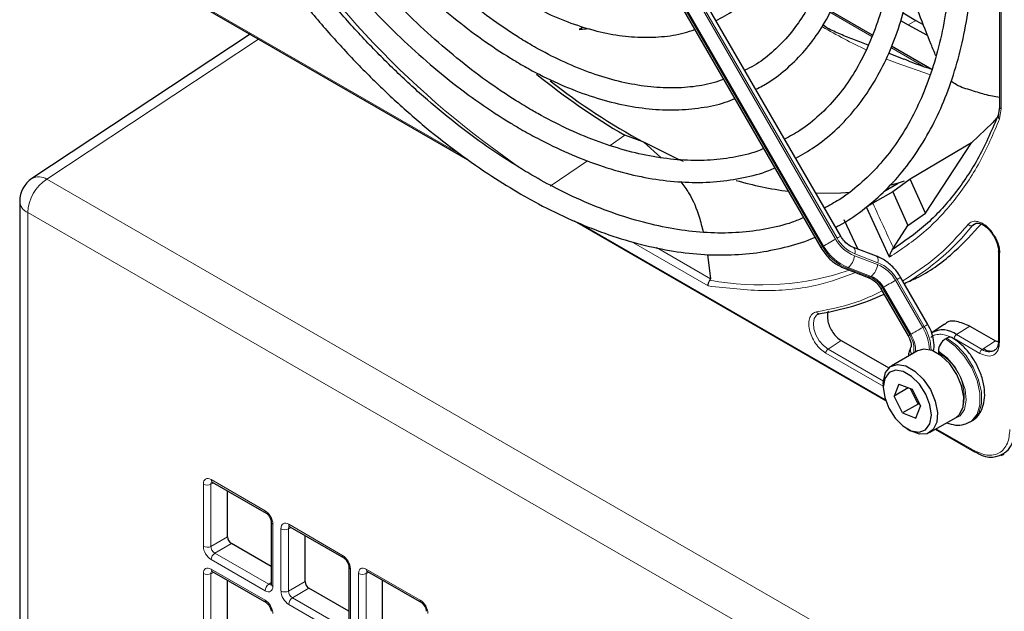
# Paper-space layout 'Blatt2' of a CAD drawing. Header units: millimetres. Extents: x 5 to 418, y 2 to 292.
# Tile 48 of 93: x 107 to 125, y 202 to 213. Entities that reach past the tile are written whole.
import ezdxf

# ---------------------------------------------------------------- set-up
doc = ezdxf.new("R2010")
doc.units = ezdxf.units.MM

psp = doc.layouts.new('Blatt2')

# ---------------------------------------------------------------- linework, layer by layer
at = {"color": 7, "linetype": 'Continuous', "lineweight": 25}
for p, q in [((124.615, 217.915), (124.615, 211.446)), ((121.719, 209.084), (116.923, 217.39)), ((116.563, 217.182), (121.359, 208.876)), ((108.595, 214.131), (114.953, 210.461)), ((122.298, 212.754), (121.538, 213.192)), ((122.856, 213.156), (123.09, 213.021)), ((121.469, 212.884), (121.394, 212.937)), ((121.469, 212.884), (121.476, 212.88)), ((122.812, 213.018), (122.948, 212.939)), ((122.948, 212.939), (123.294, 212.749)), ((123.09, 213.021), (123.22, 212.947)), ((110.953, 212.77), (106.977, 210.136)), ((116.951, 212.856), (117.14, 212.871)), ((123.383, 212.127), (122.647, 212.552)), ((122.874, 212.306), (122.591, 212.424)), ((124.615, 211.445), (124.59, 211.277)), ((118.128, 210.798), (117.784, 210.926)), ((118.128, 210.798), (118.441, 210.518)), ((124.104, 210.785), (122.985, 210.124)), ((123.266, 209.503), (124.104, 210.785)), ((122.508, 209.897), (122.768, 210.052)), ((122.768, 210.052), (122.635, 210.013)), ((122.985, 210.124), (122.667, 209.892)), ((122.877, 210.088), (122.768, 210.052)), ((123.266, 209.503), (122.985, 210.124)), ((122.667, 209.892), (122.307, 209.684)), ((122.667, 209.892), (122.946, 209.281)), ((106.753, 209.719), (106.753, 140.578)), ((122.611, 208.701), (122.188, 209.612)), ((122.946, 209.281), (123.266, 209.503)), ((116.858, 209.361), (122.539, 206.082)), ((121.776, 209.387), (122.029, 208.847)), ((124.122, 209.276), (124.165, 209.311)), ((122.683, 208.87), (122.946, 209.281)), ((119.294, 208.752), (119.345, 208.307)), ((122.373, 208.717), (121.952, 208.876)), ((122.659, 208.836), (122.683, 208.87)), ((124.597, 208.804), (124.597, 207.176)), ((121.799, 208.492), (122.219, 208.332)), ((123.309, 207.473), (122.812, 208.333)), ((122.452, 208.125), (122.949, 207.265)), ((122.886, 208.205), (122.889, 208.207)), ((123.611, 207.475), (123.378, 207.32)), ((124.073, 207.441), (124.539, 207.172)), ((121.73, 207.177), (122.595, 206.678)), ((123.655, 207.224), (123.627, 207.208)), ((124.539, 207.172), (124.595, 207.153)), ((124.596, 207.178), (124.595, 207.161)), ((123.122, 206.99), (122.641, 206.712)), ((123.5, 206.988), (123.5, 206.955)), ((122.496, 206.391), (122.496, 206.326)), ((122.778, 206.381), (122.693, 206.165)), ((122.952, 206.315), (122.693, 206.165)), ((122.778, 206.381), (123.02, 206.289)), ((123.132, 206.02), (122.99, 206.3)), ((123.02, 206.289), (123.176, 205.981)), ((122.849, 205.857), (122.693, 206.165)), ((123.132, 206.02), (122.849, 205.857)), ((123.09, 205.765), (123.176, 205.981)), ((123.132, 206.02), (123.146, 206.04)), ((123.161, 206.009), (123.132, 206.02)), ((122.849, 205.857), (123.09, 205.765)), ((123.341, 205.499), (123.822, 205.777)), ((124.077, 205.694), (124.105, 205.71)), ((122.934, 205.567), (122.991, 205.534)), ((123.444, 205.559), (124.156, 205.148)), ((124.647, 205.084), (124.702, 205.108)), ((110.264, 204.596), (111.247, 204.029)), ((110.541, 203.597), (110.541, 204.436)), ((111.338, 203.871), (111.338, 202.735)), ((111.678, 203.78), (112.661, 203.212)), ((111.955, 202.781), (111.955, 203.62)), ((111.338, 203.056), (110.612, 203.475)), ((112.752, 203.054), (112.752, 201.919)), ((110.264, 202.963), (111.247, 202.396)), ((113.092, 202.963), (114.075, 202.396)), ((110.541, 201.964), (110.541, 202.803)), ((112.752, 202.239), (112.026, 202.658)), ((113.369, 201.964), (113.369, 202.803))]:
    psp.add_line(p, q, dxfattribs=at)
at = {"color": 7, "linetype": 'Continuous', "lineweight": 18}
for p, q in [((124.644, 217.874), (124.644, 211.405)), ((116.592, 217.199), (121.387, 208.892)), ((121.407, 208.904), (116.612, 217.21)), ((116.829, 217.336), (121.625, 209.029)), ((121.653, 209.046), (116.857, 217.352)), ((108.612, 214.142), (114.783, 210.58)), ((122.287, 212.728), (121.524, 213.168)), ((123.09, 213.021), (122.948, 212.939)), ((111.107, 212.681), (107.247, 210.124)), ((123.242, 212.176), (122.636, 212.526)), ((124.644, 211.405), (124.616, 211.224)), ((117.784, 210.926), (117.514, 210.741)), ((117.105, 210.461), (116.422, 209.995)), ((107.247, 210.124), (141.443, 190.383)), ((141.095, 189.774), (106.899, 209.515)), ((106.899, 209.515), (106.899, 140.374)), ((116.973, 209.315), (122.531, 206.106)), ((124.205, 209.318), (124.122, 209.276)), ((119.305, 208.175), (117.898, 208.987)), ((119.345, 208.307), (118.362, 208.875)), ((121.387, 208.892), (121.407, 208.904)), ((122.399, 208.6), (121.978, 208.76)), ((124.615, 208.779), (124.615, 207.152)), ((121.972, 208.724), (122.393, 208.564)), ((121.856, 208.51), (121.836, 208.498)), ((121.836, 208.498), (122.257, 208.338)), ((122.277, 208.35), (121.856, 208.51)), ((122.257, 208.338), (122.277, 208.35)), ((122.718, 208.278), (123.215, 207.418)), ((123.243, 207.435), (122.747, 208.295)), ((122.501, 208.153), (122.481, 208.141)), ((122.481, 208.141), (122.978, 207.281)), ((122.998, 207.293), (122.501, 208.153)), ((123.243, 207.435), (123.215, 207.418)), ((123.83, 207.287), (124.073, 207.441)), ((121.73, 207.177), (121.488, 207.022)), ((124.256, 206.945), (123.79, 207.215)), ((124.297, 207.017), (123.83, 207.287)), ((124.539, 207.172), (124.297, 207.017)), ((122.498, 206.439), (121.488, 207.022)), ((122.496, 206.345), (121.448, 206.95)), ((123.462, 205.569), (124.143, 205.176)), ((110.243, 204.642), (111.226, 204.074)), ((110.102, 203.425), (110.102, 204.56)), ((110.289, 204.581), (110.239, 204.558)), ((110.239, 204.558), (110.239, 203.423)), ((111.367, 203.83), (111.367, 202.695)), ((111.516, 202.609), (111.516, 203.744)), ((111.703, 203.765), (111.654, 203.742)), ((111.654, 203.742), (111.654, 202.607)), ((111.657, 203.826), (112.64, 203.258)), ((110.239, 203.423), (110.541, 203.597)), ((110.612, 203.475), (110.31, 203.301)), ((110.31, 203.301), (111.293, 202.733)), ((111.226, 202.613), (110.243, 203.181)), ((110.243, 203.009), (111.226, 202.441)), ((112.782, 203.013), (112.782, 201.878)), ((113.071, 203.009), (114.054, 202.442)), ((110.102, 201.792), (110.102, 202.927)), ((110.289, 202.948), (110.239, 202.925)), ((110.239, 202.925), (110.239, 201.79)), ((112.93, 201.792), (112.93, 202.928)), ((113.118, 202.949), (113.068, 202.926)), ((113.068, 202.926), (113.068, 201.79)), ((111.293, 202.733), (111.338, 202.765)), ((111.654, 202.607), (111.955, 202.781)), ((112.026, 202.658), (111.724, 202.484)), ((111.724, 202.484), (112.707, 201.917)), ((112.64, 201.797), (111.657, 202.364))]:
    psp.add_line(p, q, dxfattribs=at)
at = {"color": 7, "linetype": 'Continuous', "lineweight": 18, "flags": 128}
for points in [[(122.556, 212.316), (122.729, 212.246), (123.355, 212.028)], [(121.625, 209.029), (121.598, 209.014), (121.569, 208.997), (121.539, 208.98), (121.508, 208.962), (121.479, 208.945), (121.452, 208.929), (121.427, 208.915), (121.407, 208.904)], [(121.719, 209.084), (121.717, 209.082), (121.709, 209.078), (121.695, 209.07), (121.676, 209.059), (121.653, 209.046)], [(121.387, 208.892), (121.372, 208.884), (121.363, 208.878), (121.359, 208.876), (121.359, 208.876)], [(121.953, 208.876), (121.96, 208.872), (121.97, 208.859), (121.978, 208.841), (121.981, 208.818), (121.982, 208.79), (121.978, 208.76)], [(122.373, 208.717), (122.381, 208.712), (122.391, 208.7), (122.398, 208.682), (122.402, 208.658), (122.402, 208.631), (122.399, 208.6)], [(122.718, 208.278), (122.692, 208.263), (122.663, 208.246), (122.632, 208.229), (122.602, 208.211), (122.572, 208.194), (122.545, 208.178), (122.521, 208.164), (122.501, 208.153)], [(122.812, 208.333), (122.81, 208.331), (122.802, 208.327), (122.788, 208.319), (122.77, 208.308), (122.747, 208.295)], [(122.481, 208.141), (122.466, 208.133), (122.456, 208.127), (122.452, 208.125), (122.452, 208.125)], [(121.488, 207.022), (121.404, 207.086), (121.328, 207.176), (121.269, 207.281), (121.232, 207.391), (121.221, 207.495), (121.238, 207.582), (121.28, 207.643), (121.303, 207.658)], [(123.215, 207.418), (123.188, 207.403), (123.159, 207.386), (123.129, 207.369), (123.098, 207.351), (123.069, 207.334), (123.042, 207.318), (123.018, 207.304), (122.998, 207.293)], [(123.309, 207.473), (123.307, 207.471), (123.299, 207.467), (123.285, 207.459), (123.266, 207.448), (123.243, 207.435)], [(122.978, 207.281), (122.962, 207.273), (122.953, 207.267), (122.949, 207.265), (122.949, 207.265)], [(123.627, 207.208), (123.806, 207.075), (123.97, 206.894), (124.107, 206.679), (124.205, 206.447), (124.257, 206.217), (124.258, 206.008), (124.208, 205.837), (124.111, 205.716), (124.075, 205.693)], [(124.105, 205.71), (124.139, 205.733), (124.236, 205.853), (124.286, 206.025), (124.285, 206.234), (124.233, 206.463), (124.135, 206.695), (123.999, 206.91), (123.834, 207.091), (123.655, 207.224)], [(123.766, 205.745), (123.778, 205.747), (123.898, 205.804), (123.978, 205.921), (124.009, 206.088), (123.988, 206.286), (123.917, 206.495), (123.804, 206.695), (123.66, 206.865), (123.5, 206.988)]]:
    psp.add_lwpolyline(points, dxfattribs=at)
at = {"color": 7, "linetype": 'Continuous', "lineweight": 25, "flags": 128}
for points in [[(124.602, 211.286), (124.485, 211.152), (124.104, 210.785)], [(118.854, 210.447), (118.753, 210.491), (118.128, 210.798)], [(121.892, 209.879), (121.72, 209.866), (121.27, 209.861)], [(123.389, 206.995), (123.235, 207.022), (123.122, 206.99)], [(123.822, 205.777), (123.887, 205.832), (123.952, 205.967), (123.965, 206.147), (123.924, 206.353), (123.835, 206.562), (123.706, 206.751), (123.552, 206.901), (123.389, 206.995)], [(122.496, 206.391), (122.497, 206.436), (122.537, 206.596), (122.626, 206.703), (122.754, 206.744), (122.908, 206.717)], [(122.861, 206.614), (122.718, 206.638), (122.6, 206.594), (122.523, 206.487), (122.496, 206.33), (122.521, 206.142), (122.596, 205.945), (122.712, 205.764), (122.855, 205.621), (123.007, 205.532), (123.151, 205.508), (123.268, 205.552), (123.345, 205.659), (123.373, 205.816), (123.347, 206.004), (123.272, 206.201), (123.156, 206.382), (123.013, 206.525), (122.861, 206.614)], [(122.908, 206.717), (123.071, 206.623), (123.225, 206.474), (123.354, 206.284), (123.444, 206.075), (123.484, 205.869), (123.471, 205.689), (123.406, 205.555), (123.296, 205.479), (123.153, 205.472), (122.992, 205.533), (122.991, 205.534)]]:
    psp.add_lwpolyline(points, dxfattribs=at)
at = {"color": 7, "linetype": 'Continuous', "lineweight": 18}
for centre, radius, start, end in [((125.322, 224.143), 16.731, 211.2645, 235.9261), ((126.591, 221.775), 10.285, 239.6127, 244.6357), ((107.669, 209.48), 0.77, 123.2297, 177.3477), ((107.102, 209.904), 0.263, 56.5471, 118.2796), ((106.993, 209.737), 0.241, 184.2707, 247.0494), ((151.654, 222.745), 32.122, 203.9922, 205.5913), ((120.626, 212.098), 4.493, 300.1451, 321.0957), ((122.232, 209.37), 0.696, 209.265, 248.105), ((122.221, 209.364), 0.651, 209.265, 248.105), ((122.171, 209.331), 0.898, 209.265, 248.105), ((122.191, 209.343), 0.898, 209.265, 248.105), ((121.644, 208.764), 0.331, 309.8792, 353.0863), ((122.139, 207.954), 0.696, 29.265, 68.105), ((120.259, 213.238), 5.043, 259.4514, 288.7224), ((121.811, 208.532), 0.0422, 252.5632, 306.0382), ((122.064, 208.604), 0.331, 309.8792, 353.0863), ((122.15, 207.96), 0.651, 29.265, 68.105), ((122.232, 208.373), 0.0421, 252.5043, 306.0437), ((122.089, 207.922), 0.449, 29.265, 68.105), ((122.109, 207.933), 0.449, 29.265, 68.105), ((122.485, 206.973), 0.855, 2.5052, 31.37), ((122.526, 206.995), 0.841, 0.5048, 31.5259), ((122.586, 207.023), 0.469, 350.6809, 33.3487), ((122.509, 206.99), 0.575, 357.6936, 31.7563), ((123.12, 207.007), 0.131, 157.4944, 216.7846), ((123.069, 206.165), 0.9, 343.1144, 61.3945), ((124.426, 207.191), 0.217, 233.4226, 298.1494), ((124.172, 205.172), 0.0291, 173.0989, 235.5889), ((110.291, 204.636), 0.0482, 172.9554, 235.7325), ((110.173, 204.698), 0.155, 242.7384, 295.5295), ((111.274, 204.069), 0.0483, 172.9665, 235.6198), ((111.388, 203.875), 0.0498, 186.2479, 246.0218), ((111.587, 203.882), 0.155, 242.7384, 295.5295), ((111.705, 203.82), 0.0482, 172.9554, 235.7325), ((110.173, 203.563), 0.155, 242.7384, 295.5295), ((110.398, 203.173), 0.155, 124.4666, 177.2658), ((112.688, 203.252), 0.0483, 172.9665, 235.6198), ((110.292, 203.004), 0.0496, 173.888, 234.7998), ((112.802, 203.059), 0.0498, 186.2479, 246.0218), ((113.119, 203.003), 0.0482, 172.9554, 235.7325), ((110.173, 203.065), 0.155, 242.7384, 295.5295), ((113.001, 203.065), 0.155, 242.7384, 295.5295), ((111.381, 202.606), 0.155, 124.4666, 177.2658), ((111.387, 202.74), 0.0496, 185.2037, 246.1164), ((111.587, 202.746), 0.155, 242.7384, 295.5295), ((111.812, 202.357), 0.155, 124.4666, 177.2658), ((111.276, 202.436), 0.0498, 173.9725, 233.8675), ((114.102, 202.436), 0.0483, 172.9665, 235.6198)]:
    psp.add_arc(centre, radius, start, end, dxfattribs=at)
at = {"color": 7, "linetype": 'Continuous', "lineweight": 25}
for centre, radius, start, end in [((124.083, 221.726), 12.503, 230.7772, 239.7474), ((123.844, 221.331), 11.985, 231.7495, 241.5137), ((107.253, 209.719), 0.5, 123.5211, 180), ((121.603, 216.298), 6.45, 253.885, 262.5408), ((120.625, 212.192), 4.576, 279.0364, 294.3423), ((123.579, 206.96), 0.413, 52.4372, 119.1266), ((123.776, 206.975), 0.277, 122.6055, 177.3945), ((123.708, 207.156), 0.0863, 64.0394, 127.2538), ((124.456, 205.486), 0.434, 230.7967, 9.214), ((124.168, 205.173), 0.0279, 244.1059, 300.3461)]:
    psp.add_arc(centre, radius, start, end, dxfattribs=at)
at = {"color": 7, "linetype": 'Continuous', "lineweight": 18}
for centre, major_axis, ratio, start_param, end_param in [((110.243, 204.478), (-0.1, 0.174), 0.575802, 5.499237, 7.067295), ((110.314, 204.519), (-0.0581, 0.0827), 0.569649, 6.163641, 7.016731), ((111.226, 203.911), (-0.1, 0.173), 0.578965, 3.928442, 5.496499), ((111.658, 203.662), (-0.1, 0.174), 0.575802, 5.499237, 7.067295), ((111.728, 203.703), (-0.0581, 0.0827), 0.569649, 6.163641, 7.016731), ((110.243, 203.344), (-0.1, 0.173), 0.578965, 0.786849, 2.354907), ((110.314, 203.385), (-0.05, 0.0866), 0.642476, 0.786856, 2.354913), ((112.64, 203.095), (-0.1, 0.173), 0.578965, 3.928442, 5.496499), ((110.243, 202.845), (-0.1, 0.174), 0.575802, 5.499237, 7.067295), ((113.072, 202.845), (-0.1, 0.174), 0.575802, 5.499237, 7.067295), ((110.314, 202.886), (-0.0581, 0.0827), 0.569649, 6.163641, 7.016731), ((113.142, 202.886), (-0.0581, 0.0827), 0.569649, 6.163641, 7.016731), ((111.226, 202.777), (-0.1, 0.174), 0.575802, 2.357645, 3.925702), ((111.296, 202.818), (-0.0426, 0.0917), 0.56964, 2.408205, 3.2431), ((111.658, 202.527), (-0.1, 0.173), 0.578965, 0.786849, 2.354907), ((111.728, 202.568), (-0.05, 0.0866), 0.642476, 0.786856, 2.354913), ((111.226, 202.278), (-0.1, 0.173), 0.578965, 3.928442, 5.496499), ((114.054, 202.278), (-0.1, 0.173), 0.578965, 3.928442, 5.496499)]:
    psp.add_ellipse(centre, major_axis=major_axis, ratio=ratio, start_param=start_param, end_param=end_param, dxfattribs=at)
at = {"color": 7, "linetype": 'Continuous', "lineweight": 25}
for centre in [(110.612, 203.557), (112.026, 202.74)]:
    psp.add_ellipse(centre, major_axis=(-0.05, 0.0866), ratio=0.578965, start_param=0.786849, end_param=2.354907, dxfattribs=at)
for points, knots in [([(121.624, 209.248), (121.647, 209.259), (121.82, 209.341), (122.114, 209.549), (122.501, 209.873), (122.848, 210.252), (123.159, 210.68), (123.43, 211.155), (123.659, 211.674), (123.846, 212.236), (123.99, 212.837), (124.089, 213.473), (124.142, 214.141), (124.151, 214.836), (124.114, 215.556), (124.032, 216.296), (123.905, 217.051), (123.735, 217.818), (123.523, 218.592), (123.269, 219.37), (122.975, 220.147), (122.642, 220.918), (122.282, 221.667), (122.016, 222.15), (121.887, 222.385)], [0, 0, 0, 0, 0.0070224, 0.0538172, 0.1005997, 0.1474361, 0.1943917, 0.2415026, 0.2887732, 0.3361837, 0.3837019, 0.4312933, 0.478928, 0.5265829, 0.5742402, 0.6218896, 0.6695267, 0.7171498, 0.7647589, 0.8123553, 0.8599409, 0.9075179, 0.9550887, 1, 1, 1, 1]), ([(121.539, 222.184), (121.564, 222.141), (121.73, 221.858), (122.005, 221.319), (122.362, 220.568), (122.678, 219.809), (122.957, 219.046), (123.196, 218.285), (123.394, 217.529), (123.549, 216.782), (123.66, 216.05), (123.729, 215.337), (123.753, 214.646), (123.733, 213.981), (123.669, 213.347), (123.562, 212.747), (123.413, 212.184), (123.223, 211.662), (122.992, 211.183), (122.723, 210.749), (122.416, 210.362), (122.072, 210.026), (121.741, 209.768), (121.513, 209.645), (121.422, 209.597)], [0, 0, 0, 0, 0.008469, 0.056451, 0.10443, 0.152403, 0.200367, 0.248319, 0.296256, 0.344176, 0.392077, 0.439959, 0.487821, 0.535666, 0.5835, 0.631333, 0.679178, 0.72706, 0.775013, 0.82308, 0.871307, 0.919731, 0.968362, 1, 1, 1, 1]), ([(120.899, 210.504), (121.015, 210.57), (121.268, 210.713), (121.615, 210.998), (121.948, 211.344), (122.242, 211.74), (122.496, 212.184), (122.71, 212.672), (122.88, 213.202), (123.007, 213.77), (123.089, 214.373), (123.126, 215.007), (123.117, 215.667), (123.063, 216.349), (122.964, 217.049), (122.821, 217.763), (122.634, 218.485), (122.406, 219.212), (122.138, 219.939), (121.831, 220.66), (121.507, 221.339), (121.27, 221.768), (121.161, 221.965)], [0, 0, 0, 0, 0.042839, 0.092827, 0.142855, 0.193022, 0.243385, 0.293956, 0.34471, 0.395602, 0.446585, 0.497618, 0.548672, 0.599723, 0.650761, 0.701782, 0.752784, 0.803769, 0.85474, 0.905699, 0.956649, 1, 1, 1, 1]), ([(120.813, 221.764), (120.898, 221.612), (121.111, 221.233), (121.413, 220.611), (121.72, 219.906), (121.989, 219.195), (122.218, 218.485), (122.406, 217.779), (122.551, 217.084), (122.654, 216.403), (122.712, 215.74), (122.727, 215.101), (122.698, 214.49), (122.625, 213.91), (122.51, 213.366), (122.353, 212.86), (122.155, 212.397), (121.919, 211.977), (121.644, 211.604), (121.333, 211.282), (121.018, 211.027), (120.794, 210.905), (120.698, 210.852)], [0, 0, 0, 0, 0.034582, 0.08603, 0.137472, 0.188902, 0.240318, 0.291715, 0.343089, 0.394438, 0.445761, 0.497058, 0.548333, 0.599597, 0.650862, 0.702153, 0.753511, 0.80499, 0.856655, 0.908569, 0.96076, 1, 1, 1, 1]), ([(120.172, 211.763), (120.252, 211.804), (120.459, 211.913), (120.759, 212.151), (121.072, 212.466), (121.345, 212.832), (121.579, 213.245), (121.772, 213.703), (121.921, 214.201), (122.027, 214.738), (122.087, 215.307), (122.102, 215.906), (122.071, 216.528), (121.995, 217.171), (121.874, 217.828), (121.711, 218.495), (121.505, 219.166), (121.258, 219.839), (120.972, 220.506), (120.697, 221.077), (120.505, 221.418), (120.434, 221.545)], [0, 0, 0, 0, 0.033446, 0.087411, 0.141399, 0.195552, 0.249964, 0.304656, 0.359593, 0.414709, 0.469936, 0.525219, 0.580517, 0.635803, 0.691067, 0.746307, 0.801523, 0.856719, 0.911899, 0.967067, 1, 1, 1, 1]), ([(120.087, 221.345), (120.139, 221.254), (120.31, 220.956), (120.565, 220.432), (120.85, 219.783), (121.095, 219.128), (121.301, 218.474), (121.465, 217.826), (121.587, 217.189), (121.666, 216.568), (121.7, 215.968), (121.691, 215.394), (121.639, 214.85), (121.543, 214.341), (121.406, 213.87), (121.229, 213.44), (121.013, 213.055), (120.759, 212.716), (120.468, 212.429), (120.206, 212.225), (120.029, 212.138), (119.972, 212.11)], [0, 0, 0, 0, 0.024429, 0.080222, 0.136006, 0.191775, 0.247522, 0.303242, 0.358931, 0.414583, 0.470198, 0.525779, 0.581336, 0.636887, 0.69246, 0.748108, 0.803911, 0.859965, 0.916367, 0.973159, 1, 1, 1, 1]), ([(119.447, 213.019), (119.501, 213.046), (119.674, 213.13), (119.934, 213.331), (120.221, 213.617), (120.469, 213.955), (120.677, 214.339), (120.843, 214.767), (120.966, 215.235), (121.044, 215.739), (121.076, 216.274), (121.063, 216.835), (121.004, 217.417), (120.901, 218.014), (120.754, 218.622), (120.564, 219.235), (120.335, 219.848), (120.065, 220.453), (119.854, 220.882), (119.726, 221.101), (119.71, 221.128)], [0, 0, 0, 0, 0.0268366, 0.0859141, 0.1449946, 0.2042876, 0.2639442, 0.3239977, 0.3843874, 0.4450095, 0.5057625, 0.566569, 0.6273717, 0.6881474, 0.7488888, 0.8095963, 0.8702747, 0.9309311, 0.9915736, 1, 1, 1, 1]), ([(112.47, 216.946), (112.478, 216.932), (112.596, 216.724), (112.853, 216.339), (113.24, 215.8), (113.655, 215.293), (114.089, 214.821), (114.541, 214.387), (115.006, 213.995), (115.457, 213.667), (115.838, 213.429), (116.219, 213.22), (116.624, 213.033), (117.1, 212.865), (117.567, 212.756), (118.021, 212.705), (118.456, 212.716), (118.805, 212.766), (118.997, 212.834), (119.061, 212.856)], [0, 0, 0, 0, 0.00489, 0.071718, 0.138555, 0.205411, 0.272296, 0.33922, 0.406191, 0.473218, 0.530554, 0.565918, 0.633038, 0.700192, 0.767278, 0.834196, 0.900813, 0.967008, 1, 1, 1, 1]), ([(119.587, 211.945), (119.523, 211.922), (119.331, 211.853), (118.982, 211.798), (118.544, 211.779), (118.085, 211.82), (117.611, 211.916), (117.124, 212.069), (116.637, 212.272), (116.291, 212.451), (116.024, 212.603), (115.748, 212.77), (115.325, 213.058), (114.828, 213.447), (114.34, 213.881), (113.864, 214.356), (113.405, 214.87), (112.966, 215.417), (112.552, 215.995), (112.26, 216.435), (112.117, 216.686), (112.092, 216.729)], [0, 0, 0, 0, 0.031219, 0.093709, 0.155812, 0.217519, 0.278913, 0.340099, 0.401169, 0.458925, 0.466609, 0.498605, 0.559596, 0.620625, 0.681681, 0.742768, 0.803883, 0.865022, 0.92618, 0.987351, 1, 1, 1, 1]), ([(111.747, 216.529), (111.799, 216.441), (111.973, 216.141), (112.303, 215.651), (112.732, 215.064), (113.187, 214.509), (113.663, 213.988), (114.155, 213.506), (114.662, 213.065), (115.179, 212.67), (115.59, 212.397), (115.92, 212.2), (116.25, 212.018), (116.693, 211.808), (117.215, 211.614), (117.728, 211.477), (118.229, 211.399), (118.715, 211.378), (119.178, 211.421), (119.538, 211.492), (119.733, 211.57), (119.79, 211.593)], [0, 0, 0, 0, 0.024893, 0.084681, 0.144477, 0.204286, 0.264115, 0.32397, 0.383856, 0.443777, 0.503736, 0.525177, 0.556785, 0.616785, 0.676812, 0.736803, 0.796699, 0.856424, 0.915894, 0.975048, 1, 1, 1, 1]), ([(120.316, 210.681), (120.275, 210.664), (120.097, 210.589), (119.755, 210.514), (119.292, 210.459), (118.806, 210.465), (118.302, 210.526), (117.782, 210.645), (117.251, 210.819), (116.721, 211.043), (116.333, 211.244), (116.03, 211.416), (115.718, 211.604), (115.259, 211.912), (114.718, 212.327), (114.185, 212.787), (113.664, 213.29), (113.158, 213.832), (112.671, 214.409), (112.206, 215.019), (111.766, 215.651), (111.498, 216.091), (111.365, 216.308)], [0, 0, 0, 0, 0.017316, 0.07398, 0.130407, 0.186548, 0.242429, 0.298112, 0.353664, 0.409142, 0.461634, 0.472322, 0.501413, 0.556837, 0.61229, 0.667762, 0.723255, 0.77877, 0.834303, 0.889852, 0.945412, 1, 1, 1, 1]), ([(111.021, 216.11), (111.05, 216.059), (111.21, 215.779), (111.532, 215.287), (111.985, 214.642), (112.466, 214.027), (112.969, 213.443), (113.491, 212.896), (114.029, 212.389), (114.579, 211.925), (115.139, 211.506), (115.578, 211.219), (115.928, 211.012), (116.279, 210.818), (116.757, 210.587), (117.321, 210.369), (117.876, 210.206), (118.421, 210.102), (118.951, 210.057), (119.462, 210.069), (119.949, 210.145), (120.302, 210.233), (120.483, 210.314), (120.519, 210.33)], [0, 0, 0, 0, 0.011961, 0.066529, 0.121102, 0.175682, 0.230275, 0.284884, 0.339513, 0.394165, 0.448844, 0.503549, 0.521416, 0.550246, 0.604978, 0.659732, 0.714464, 0.769138, 0.823706, 0.878111, 0.932303, 0.986256, 1, 1, 1, 1]), ([(121.044, 209.421), (120.975, 209.392), (120.76, 209.301), (120.368, 209.208), (119.873, 209.142), (119.355, 209.135), (118.818, 209.185), (118.265, 209.292), (117.699, 209.454), (117.123, 209.672), (116.585, 209.923), (116.138, 210.167), (115.69, 210.436), (115.197, 210.764), (114.615, 211.203), (114.041, 211.687), (113.478, 212.215), (112.93, 212.782), (112.398, 213.387), (111.887, 214.025), (111.401, 214.694), (110.984, 215.316), (110.742, 215.724), (110.643, 215.891)], [0, 0, 0, 0, 0.024649, 0.076789, 0.128757, 0.180513, 0.232071, 0.283468, 0.334752, 0.385965, 0.437141, 0.476365, 0.503222, 0.554373, 0.605545, 0.656731, 0.707934, 0.759153, 0.810386, 0.861633, 0.912889, 0.964152, 1, 1, 1, 1]), ([(110.297, 215.692), (110.351, 215.597), (110.548, 215.257), (110.918, 214.693), (111.404, 214.002), (111.917, 213.342), (112.452, 212.714), (113.007, 212.121), (113.578, 211.567), (114.163, 211.055), (114.758, 210.588), (115.335, 210.186), (115.82, 209.888), (116.306, 209.618), (116.817, 209.369), (117.419, 209.127), (118.014, 208.942), (118.599, 208.814), (119.17, 208.744), (119.723, 208.734), (120.256, 208.78), (120.762, 208.892), (121.093, 208.989), (121.247, 209.064), (121.249, 209.065)], [0, 0, 0, 0, 0.01943, 0.069936, 0.120444, 0.170959, 0.221483, 0.272019, 0.322569, 0.373136, 0.423723, 0.474329, 0.518625, 0.545295, 0.595931, 0.646585, 0.697225, 0.747827, 0.79836, 0.848782, 0.899057, 0.949155, 0.999073, 1, 1, 1, 1]), ([(123.455, 212.373), (123.425, 212.443), (123.318, 212.7), (123.16, 213.11), (123.025, 213.454), (122.963, 213.612)], [0, 0, 0, 0, 0.167827, 0.617148, 1, 1, 1, 1]), ([(117.011, 212.906), (117.004, 212.894), (116.986, 212.864), (116.964, 212.861), (116.951, 212.859)], [0, 0, 0, 0, 0.37171, 1, 1, 1, 1]), ([(122.22, 212.571), (122.138, 212.604), (121.97, 212.67), (121.711, 212.764), (121.554, 212.841), (121.476, 212.88)], [0, 0, 0, 0, 0.327186, 0.664354, 1, 1, 1, 1]), ([(123.383, 212.127), (123.263, 212.165), (123.097, 212.218), (122.926, 212.293), (122.877, 212.314)], [0, 0, 0, 0, 0.719034, 1, 1, 1, 1]), ([(124.615, 211.613), (124.529, 211.628), (124.375, 211.656), (124.076, 211.752), (123.843, 211.822), (123.754, 211.898), (123.731, 211.918)], [0, 0, 0, 0, 0.351022, 0.626832, 0.902676, 1, 1, 1, 1]), ([(124.597, 211.308), (124.484, 211.042), (124.258, 210.512), (123.805, 209.842), (123.281, 209.265), (122.866, 208.979), (122.659, 208.836)], [0, 0, 0, 0, 0.25, 0.5, 0.75, 1, 1, 1, 1]), ([(118.803, 210.079), (118.853, 210.011), (119.005, 209.808), (119.13, 209.494), (119.189, 209.251), (119.212, 209.157)], [0, 0, 0, 0, 0.236848, 0.707404, 1, 1, 1, 1]), ([(122.307, 209.684), (122.298, 209.678), (122.278, 209.667), (122.243, 209.646), (122.211, 209.626), (122.196, 209.617), (122.188, 209.612)], [0, 0, 0, 0, 0.243701, 0.495029, 0.749466, 1, 1, 1, 1]), ([(122.881, 208.222), (122.967, 208.259), (123.3, 208.404), (123.777, 208.757), (124.122, 209.133), (124.279, 209.304)], [0, 0, 0, 0, 0.158006, 0.617078, 1, 1, 1, 1]), ([(124.134, 209.282), (124.137, 209.287), (124.151, 209.309), (124.185, 209.319), (124.229, 209.325), (124.259, 209.312), (124.262, 209.311)], [0, 0, 0, 0, 0.1017213, 0.5483405, 0.9566824, 1, 1, 1, 1]), ([(124.262, 209.311), (124.28, 209.304), (124.316, 209.291), (124.375, 209.249), (124.445, 209.184), (124.488, 209.119), (124.515, 209.078)], [0, 0, 0, 0, 0.222303, 0.428847, 0.6342, 1, 1, 1, 1]), ([(124.501, 209.117), (124.519, 209.088), (124.564, 209.019), (124.606, 208.898), (124.612, 208.818), (124.615, 208.779)], [0, 0, 0, 0, 0.2692824, 0.6442495, 1, 1, 1, 1]), ([(121.952, 208.876), (121.933, 208.884), (121.876, 208.909), (121.79, 208.978), (121.741, 209.051), (121.719, 209.084)], [0, 0, 0, 0, 0.216551, 0.651699, 1, 1, 1, 1]), ([(124.515, 209.078), (124.537, 209.034), (124.567, 208.974), (124.59, 208.887), (124.598, 208.837), (124.596, 208.81), (124.596, 208.803)], [0, 0, 0, 0, 0.460328, 0.639024, 0.919271, 1, 1, 1, 1]), ([(121.359, 208.876), (121.382, 208.84), (121.445, 208.74), (121.58, 208.606), (121.714, 208.526), (121.787, 208.496), (121.799, 208.492)], [0, 0, 0, 0, 0.209643, 0.585012, 0.93779, 1, 1, 1, 1]), ([(122.659, 208.836), (122.652, 208.826), (122.64, 208.808), (122.627, 208.777), (122.615, 208.741), (122.613, 208.716), (122.611, 208.701)], [0, 0, 0, 0, 0.225347, 0.424761, 0.651647, 1, 1, 1, 1]), ([(124.598, 208.803), (124.598, 208.808), (124.599, 208.815), (124.606, 208.821), (124.609, 208.823)], [0, 0, 0, 0, 0.569442, 1, 1, 1, 1]), ([(122.812, 208.333), (122.79, 208.369), (122.727, 208.468), (122.591, 208.602), (122.458, 208.683), (122.384, 208.712), (122.373, 208.717)], [0, 0, 0, 0, 0.2096429, 0.5850117, 0.9377903, 1, 1, 1, 1]), ([(119.305, 208.175), (119.305, 208.185), (119.304, 208.203), (119.31, 208.232), (119.32, 208.258), (119.331, 208.273), (119.336, 208.28)], [0, 0, 0, 0, 0.293158, 0.502984, 0.762414, 1, 1, 1, 1]), ([(119.336, 208.28), (119.338, 208.282), (119.341, 208.287), (119.345, 208.296), (119.345, 208.303), (119.345, 208.307)], [0, 0, 0, 0, 0.215521, 0.448109, 1, 1, 1, 1]), ([(122.219, 208.332), (122.238, 208.324), (122.295, 208.299), (122.382, 208.231), (122.431, 208.157), (122.452, 208.125)], [0, 0, 0, 0, 0.216551, 0.651699, 1, 1, 1, 1]), ([(121.497, 207.716), (121.495, 207.714), (121.48, 207.693), (121.474, 207.628), (121.482, 207.53), (121.518, 207.422), (121.576, 207.321), (121.649, 207.233), (121.703, 207.195), (121.73, 207.177)], [0, 0, 0, 0, 0.017335, 0.181112, 0.34489, 0.508667, 0.672445, 0.836222, 1, 1, 1, 1]), ([(121.306, 207.656), (121.313, 207.662), (121.319, 207.669), (121.333, 207.668), (121.333, 207.668)], [0, 0, 0, 0, 0.937638, 1, 1, 1, 1]), ([(124.073, 207.441), (123.992, 207.476), (123.83, 207.545), (123.667, 207.535), (123.619, 207.476), (123.614, 207.471)], [0, 0, 0, 0, 0.4777154, 0.9554307, 1, 1, 1, 1]), ([(123.409, 206.984), (123.409, 206.984), (123.426, 207.031), (123.422, 207.143), (123.391, 207.312), (123.336, 207.42), (123.309, 207.473)], [0, 0, 0, 0, 0.001218, 0.326552, 0.676477, 1, 1, 1, 1]), ([(122.949, 207.265), (122.958, 207.248), (122.98, 207.207), (122.999, 207.145), (123.005, 207.093), (123.001, 207.062), (123, 207.059), (122.999, 207.057)], [0, 0, 0, 0, 0.176806, 0.422684, 0.629977, 0.82324, 1, 1, 1, 1]), ([(124.103, 205.715), (124.115, 205.72), (124.178, 205.747), (124.258, 205.847), (124.328, 205.999), (124.352, 206.183), (124.331, 206.391), (124.264, 206.612), (124.155, 206.827), (124.013, 207.019), (123.871, 207.154), (123.778, 207.213), (123.745, 207.233)], [0, 0, 0, 0, 0.026719, 0.130406, 0.233093, 0.341968, 0.458235, 0.577095, 0.695696, 0.814546, 0.93457, 1, 1, 1, 1]), ([(124.595, 207.161), (124.595, 207.148), (124.594, 207.108), (124.576, 207.056), (124.554, 207.016), (124.533, 207.006), (124.526, 207.004)], [0, 0, 0, 0, 0.159392, 0.488478, 0.845441, 1, 1, 1, 1]), ([(124.598, 207.177), (124.598, 207.181), (124.599, 207.189), (124.608, 207.196), (124.613, 207.2)], [0, 0, 0, 0, 0.482349, 1, 1, 1, 1]), ([(122.999, 207.057), (122.984, 207.024), (122.96, 206.973), (122.955, 206.913), (122.954, 206.892)], [0, 0, 0, 0, 0.65039, 1, 1, 1, 1]), ([(124.526, 207.004), (124.515, 206.996), (124.486, 206.976), (124.419, 206.982), (124.358, 207.002), (124.328, 207.022), (124.326, 207.024)], [0, 0, 0, 0, 0.2626721, 0.654294, 0.9756051, 1, 1, 1, 1]), ([(123.649, 205.677), (123.703, 205.661), (123.811, 205.628), (123.96, 205.636), (124.039, 205.68), (124.072, 205.697)], [0, 0, 0, 0, 0.374213, 0.743733, 1, 1, 1, 1]), ([(110.251, 204.602), (110.251, 204.602), (110.251, 204.602), (110.26, 204.598), (110.264, 204.596)], [0, 0, 0, 0, 0.511658, 1, 1, 1, 1]), ([(111.247, 204.029), (111.253, 204.025), (111.265, 204.016), (111.289, 203.992), (111.311, 203.96), (111.328, 203.924), (111.337, 203.891), (111.338, 203.877), (111.338, 203.871)], [0, 0, 0, 0, 0.155419, 0.319081, 0.497627, 0.684711, 0.870071, 1, 1, 1, 1]), ([(111.665, 203.785), (111.665, 203.786), (111.666, 203.786), (111.674, 203.782), (111.678, 203.78)], [0, 0, 0, 0, 0.511658, 1, 1, 1, 1]), ([(112.661, 203.212), (112.667, 203.208), (112.68, 203.2), (112.703, 203.176), (112.725, 203.144), (112.743, 203.107), (112.751, 203.075), (112.752, 203.06), (112.752, 203.054)], [0, 0, 0, 0, 0.155419, 0.319081, 0.497627, 0.684711, 0.870071, 1, 1, 1, 1]), ([(110.251, 202.969), (110.251, 202.969), (110.251, 202.969), (110.26, 202.965), (110.264, 202.963)], [0, 0, 0, 0, 0.511658, 1, 1, 1, 1]), ([(113.079, 202.969), (113.079, 202.969), (113.08, 202.969), (113.088, 202.965), (113.092, 202.963)], [0, 0, 0, 0, 0.511658, 1, 1, 1, 1]), ([(111.338, 202.735), (111.338, 202.73), (111.337, 202.721), (111.337, 202.722), (111.337, 202.722)], [0, 0, 0, 0, 0.588163, 1, 1, 1, 1]), ([(111.247, 202.396), (111.253, 202.392), (111.265, 202.383), (111.289, 202.359), (111.311, 202.327), (111.328, 202.291), (111.337, 202.258), (111.338, 202.244), (111.338, 202.238)], [0, 0, 0, 0, 0.155419, 0.319081, 0.497627, 0.684711, 0.870071, 1, 1, 1, 1]), ([(114.075, 202.396), (114.081, 202.392), (114.094, 202.384), (114.117, 202.359), (114.139, 202.328), (114.157, 202.291), (114.165, 202.258), (114.166, 202.244), (114.166, 202.238)], [0, 0, 0, 0, 0.155419, 0.319081, 0.497627, 0.684711, 0.870071, 1, 1, 1, 1])]:
    psp.add_open_spline(points, degree=3, knots=knots, dxfattribs=at)
at = {"color": 7, "linetype": 'Continuous', "lineweight": 18}
for points, knots in [([(124.644, 211.405), (124.636, 211.411), (124.621, 211.422), (124.613, 211.438), (124.615, 211.445), (124.615, 211.446)], [0, 0, 0, 0, 0.4945092, 0.9890184, 1, 1, 1, 1]), ([(124.616, 211.224), (124.612, 211.228), (124.603, 211.238), (124.593, 211.256), (124.589, 211.276), (124.591, 211.295), (124.595, 211.304), (124.597, 211.308)], [0, 0, 0, 0, 0.185198, 0.353278, 0.637072, 0.852757, 1, 1, 1, 1]), ([(124.616, 211.224), (124.5, 210.952), (124.268, 210.406), (123.799, 209.721), (123.256, 209.133), (122.826, 208.845), (122.611, 208.701)], [0, 0, 0, 0, 0.249269, 0.5, 0.750731, 1, 1, 1, 1]), ([(122.85, 208.268), (123.064, 208.406), (123.503, 208.689), (123.862, 209.093), (124.046, 209.3)], [0, 0, 0, 0, 0.487221, 1, 1, 1, 1]), ([(124.046, 209.3), (124.066, 209.318), (124.106, 209.355), (124.196, 209.361), (124.296, 209.327), (124.393, 209.254), (124.465, 209.18), (124.494, 209.129), (124.501, 209.117)], [0, 0, 0, 0, 0.1850102, 0.3800139, 0.5750175, 0.7600277, 0.9450381, 1, 1, 1, 1]), ([(124.046, 209.3), (124.051, 209.294), (124.061, 209.283), (124.082, 209.273), (124.103, 209.27), (124.116, 209.274), (124.122, 209.276)], [0, 0, 0, 0, 0.25, 0.5, 0.75, 1, 1, 1, 1]), ([(124.615, 208.779), (124.61, 208.782), (124.601, 208.789), (124.596, 208.799), (124.598, 208.803), (124.598, 208.803)], [0, 0, 0, 0, 0.4834986, 0.9669972, 1, 1, 1, 1]), ([(121.992, 208.419), (121.769, 208.336), (121.254, 208.147), (120.352, 208.056), (119.654, 208.135), (119.305, 208.175)], [0, 0, 0, 0, 0.277222, 0.638797, 1, 1, 1, 1]), ([(121.281, 207.703), (121.554, 207.756), (121.975, 207.838), (122.344, 208.022), (122.474, 208.087)], [0, 0, 0, 0, 0.648439, 1, 1, 1, 1]), ([(121.448, 206.95), (121.415, 206.972), (121.349, 207.017), (121.259, 207.125), (121.189, 207.25), (121.146, 207.379), (121.133, 207.5), (121.153, 207.604), (121.203, 207.678), (121.255, 207.695), (121.281, 207.703)], [0, 0, 0, 0, 0.121713, 0.25, 0.378287, 0.5, 0.621713, 0.75, 0.878287, 1, 1, 1, 1]), ([(121.344, 207.672), (121.338, 207.67), (121.327, 207.666), (121.308, 207.671), (121.291, 207.684), (121.285, 207.697), (121.281, 207.703)], [0, 0, 0, 0, 0.25, 0.5, 0.75, 1, 1, 1, 1]), ([(123.79, 207.215), (123.717, 207.248), (123.606, 207.299), (123.473, 207.291), (123.4, 207.271), (123.369, 207.243), (123.362, 207.237)], [0, 0, 0, 0, 0.446228, 0.68644, 0.93175, 1, 1, 1, 1]), ([(123.79, 207.215), (123.79, 207.221), (123.792, 207.234), (123.801, 207.255), (123.814, 207.274), (123.825, 207.283), (123.83, 207.287)], [0, 0, 0, 0, 0.2499918, 0.4999946, 0.7499973, 1, 1, 1, 1]), ([(124.615, 207.152), (124.61, 207.101), (124.599, 206.999), (124.516, 206.91), (124.397, 206.882), (124.303, 206.924), (124.256, 206.945)], [0, 0, 0, 0, 0.25, 0.499999, 0.75, 1, 1, 1, 1]), ([(124.615, 207.152), (124.61, 207.156), (124.601, 207.162), (124.596, 207.172), (124.598, 207.176), (124.598, 207.177)], [0, 0, 0, 0, 0.483513, 0.967027, 1, 1, 1, 1]), ([(124.143, 205.176), (124.226, 205.138), (124.354, 205.08), (124.508, 205.086), (124.614, 205.124), (124.699, 205.197), (124.781, 205.327), (124.795, 205.466), (124.804, 205.557)], [0, 0, 0, 0, 0.239457, 0.368361, 0.5, 0.631639, 0.760543, 1, 1, 1, 1])]:
    psp.add_open_spline(points, degree=3, knots=knots, dxfattribs=at)
for points in [[(121.448, 206.95), (121.448, 206.956), (121.449, 206.97), (121.459, 206.991), (121.472, 207.01), (121.482, 207.018), (121.488, 207.022)], [(124.256, 206.945), (124.257, 206.952), (124.258, 206.965), (124.267, 206.986), (124.281, 207.005), (124.291, 207.013), (124.297, 207.017)]]:
    psp.add_open_spline(points, degree=3, dxfattribs=at)

doc.saveas('drawing.dxf')
